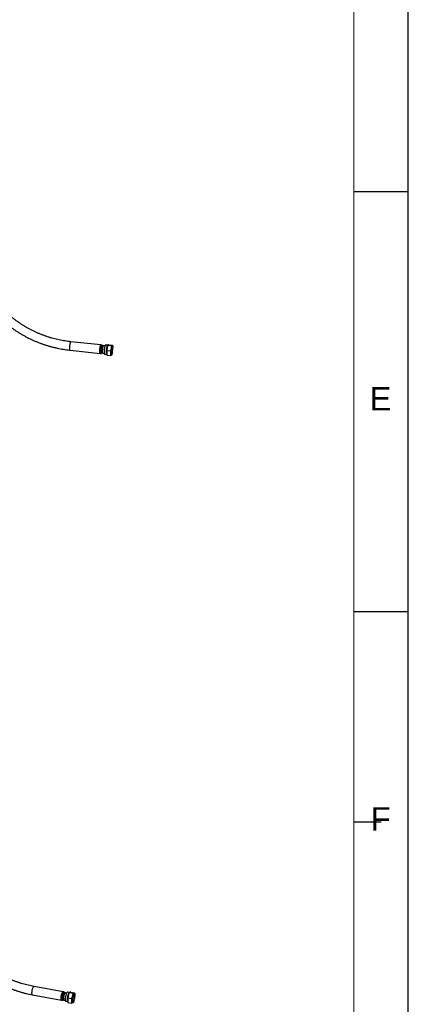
# Paper-space layout 'Sheet1' of a CAD drawing. Header units: millimetres. Extents: x -80341 to 21249, y 0 to 26255.
# Tile 153 of 154: x 19777 to 21025, y 6839 to 10003. Entities that reach past the tile are written whole.
import ezdxf

# ---------------------------------------------------------------- set-up
doc = ezdxf.new("R2010")
doc.units = ezdxf.units.MM
doc.linetypes.add('SLD-Sólida', pattern=[0])
doc.layers.add('DETALHAMENTO', color=8, linetype='SLD-Sólida')
doc.styles.add('SLDTEXTSTYLE2', font='ARIAL.TTF')

psp = doc.layouts.new('Sheet1')

# ---------------------------------------------------------------- linework, layer by layer
at = {"color": 7, "linetype": 'SLD-Sólida', "lineweight": 18, "ltscale": 25}
psp.add_line((20850, 175), (20850, 14675), dxfattribs=at)
at = {"color": 7, "linetype": 'SLD-Sólida', "lineweight": 25, "ltscale": 25}
for p, q in [((20037.8, 8958.1), (19941.4, 8968.3)), ((20038.9, 8956.9), (20038.1, 8957.9)), ((20041.7, 8957.6), (20039.7, 8957.8)), ((20050.7, 8954.9), (20045.5, 8955.5)), ((20058.7, 8957.1), (20052.3, 8957.8)), ((20059.9, 8957.4), (20058.6, 8957.1)), ((20059.9, 8957.3), (20059.3, 8955.5)), ((20059.8, 8957.2), (20072.3, 8955.9)), ((20062.7, 8958.7), (20075.2, 8957.4)), ((20075.2, 8957.4), (20075.5, 8954.7)), ((20075.6, 8953.8), (20075.5, 8954.7)), ((19938.5, 8941.2), (20034.9, 8931.1)), ((20035.2, 8931.2), (20036.3, 8932)), ((20036.9, 8930.9), (20038.9, 8930.7)), ((20039.4, 8935.3), (20042.2, 8935)), ((20044, 8952.8), (20041.2, 8953.1)), ((20043, 8932), (20048.2, 8931.5)), ((20049.2, 8928.4), (20055.6, 8927.7)), ((20055.5, 8927.7), (20056.7, 8927.1)), ((20056.5, 8929.1), (20056.6, 8928.1)), ((20057, 8940.6), (20069.4, 8939.2)), ((20057, 8925.5), (20069.4, 8924.2)), ((20072.3, 8925.6), (20072.9, 8927.3)), ((19817.9, 6869.9), (19911.3, 6852.8)), ((19916.2, 6879.5), (19822.8, 6896.6)), ((19917.1, 6878.7), (19917, 6878.9)), ((19920, 6878.8), (19918.1, 6879.1)), ((19921.1, 6873.9), (19919.2, 6874.2)), ((19927.6, 6875.6), (19923.5, 6876.3)), ((19936.5, 6877), (19930.3, 6878.1)), ((19936.5, 6877), (19936.3, 6877)), ((19936.5, 6877.1), (19948.6, 6874.9)), ((19941.3, 6878.3), (19953.4, 6876.1)), ((19912.2, 6853.1), (19912.4, 6853.2)), ((19913.2, 6852.5), (19915.1, 6852.2)), ((19916, 6856.7), (19917.9, 6856.3)), ((19917.6, 6854.4), (19918, 6855.3)), ((19919.3, 6853.2), (19923.4, 6852.4)), ((19925, 6849.1), (19931.1, 6848)), ((19931, 6848), (19931.4, 6847.8)), ((19931.3, 6857.9), (19931.3, 6857.6)), ((19931.7, 6860.7), (19943.7, 6858.5)), ((19931.7, 6845.6), (19943.7, 6843.4)), ((19953.8, 6863.8), (19953.8, 6864.1))]:
    psp.add_line(p, q, dxfattribs=at)
at = {"color": 7, "linetype": 'SLD-Sólida', "lineweight": 25, "ltscale": 25, "flags": 128}
for points in [[(19938.5, 8941.2), (19938.3, 8941.3), (19938.1, 8941.8), (19937.8, 8942.5), (19937.7, 8943.6), (19937.6, 8945), (19937.5, 8946.6), (19937.5, 8948.4), (19937.6, 8950.4), (19937.7, 8952.6), (19937.9, 8954.7), (19938.2, 8956.9), (19938.5, 8959), (19938.8, 8961), (19939.2, 8962.9), (19939.6, 8964.5), (19940, 8965.9)], [(19940, 8965.9), (19940.4, 8967), (19940.7, 8967.7), (19941.1, 8968.2), (19941.4, 8968.3)], [(20035.2, 8931.2), (20035.1, 8931.1), (20034.7, 8931.1), (20034.5, 8931.6), (20034.2, 8932.3), (20034.1, 8933.4), (20034, 8934.8), (20033.9, 8936.4), (20033.9, 8938.3), (20034, 8940.3), (20034.1, 8942.4), (20034.3, 8944.5), (20034.6, 8946.7), (20034.9, 8948.8), (20035.2, 8950.8), (20035.6, 8952.7), (20036, 8954.3), (20036.4, 8955.7)], [(20039.7, 8957.8), (20039.6, 8957.8), (20039.3, 8957.5), (20038.9, 8956.9), (20038.5, 8956), (20038.1, 8954.8), (20037.7, 8953.3), (20037.4, 8951.5), (20037, 8949.6), (20036.7, 8947.5), (20036.4, 8945.4), (20036.2, 8943.2), (20036, 8941.1), (20035.9, 8939.1), (20035.9, 8937.1), (20035.9, 8935.4), (20036, 8933.9), (20036.1, 8932.7), (20036.3, 8931.8), (20036.6, 8931.2), (20036.9, 8930.9), (20036.9, 8930.9)], [(20036.4, 8955.7), (20036.8, 8956.8), (20037.1, 8957.6), (20037.5, 8958), (20037.8, 8958.1), (20038.1, 8957.9)], [(20042.7, 8952.9), (20042.7, 8953.9), (20042.6, 8955.3), (20042.4, 8956.3), (20042.2, 8957.1), (20041.9, 8957.5), (20041.6, 8957.6), (20041.2, 8957.3), (20040.9, 8956.7), (20040.5, 8955.8), (20040.1, 8954.6), (20039.7, 8953), (20039.3, 8951.3), (20039, 8949.4), (20038.7, 8947.3), (20038.4, 8945.2), (20038.2, 8943), (20038, 8940.9), (20037.9, 8938.8), (20037.9, 8936.9), (20037.9, 8935.2), (20038, 8933.7), (20038.1, 8932.5), (20038.3, 8931.6), (20038.5, 8931), (20038.8, 8930.7), (20039.2, 8930.8), (20039.5, 8931.3), (20039.9, 8932), (20040.3, 8933.1), (20040.3, 8933.1)], [(20045.5, 8955.5), (20045.3, 8955.4), (20045, 8955.1), (20044.6, 8954.4), (20044.2, 8953.4), (20043.9, 8952.1), (20043.5, 8950.5), (20043.2, 8948.7), (20042.9, 8946.8), (20042.6, 8944.8), (20042.4, 8942.8), (20042.2, 8940.8), (20042.1, 8938.8), (20042.1, 8937.1), (20042.1, 8935.5), (20042.2, 8934.2), (20042.4, 8933.2), (20042.6, 8932.4), (20042.9, 8932.1), (20043, 8932)], [(20052.3, 8957.8), (20051.9, 8957.6), (20051.5, 8957.1), (20051.1, 8956.3), (20050.7, 8955.1), (20050.3, 8953.7), (20049.9, 8951.9), (20049.5, 8950), (20049.2, 8947.9), (20048.8, 8945.7), (20048.6, 8943.4), (20048.4, 8941.1), (20048.2, 8938.8), (20048.1, 8936.7), (20048.1, 8934.7), (20048.1, 8932.9), (20048.2, 8931.4), (20048.4, 8930.1), (20048.6, 8929.2), (20048.8, 8928.6), (20049.2, 8928.4), (20049.2, 8928.4)], [(20058.6, 8957.1), (20058.4, 8956.9), (20058, 8956.4), (20057.6, 8955.6), (20057.2, 8954.4), (20056.8, 8953), (20056.4, 8951.3), (20056, 8949.3), (20055.6, 8947.2), (20055.3, 8945), (20055.1, 8942.7), (20054.8, 8940.4), (20054.7, 8938.1), (20054.6, 8936), (20054.6, 8934), (20054.6, 8932.2), (20054.7, 8930.7), (20054.8, 8929.4), (20055.1, 8928.5), (20055.3, 8927.9), (20055.5, 8927.7)], [(20073, 8929.8), (20073.3, 8931.2), (20073.7, 8932.9), (20074.1, 8934.7), (20074.4, 8936.8), (20074.7, 8938.9), (20075, 8941.1), (20075.2, 8943.3), (20075.3, 8945.4), (20075.3, 8947.4), (20075.3, 8949.2), (20075.3, 8950.7), (20075.2, 8952), (20075, 8953), (20074.7, 8953.7), (20074.4, 8954), (20074.1, 8953.9), (20073.7, 8953.5), (20073.3, 8952.7), (20073, 8951.6), (20072.6, 8950.2), (20072.2, 8948.6), (20071.8, 8946.7), (20071.5, 8944.7), (20071.2, 8942.5), (20070.9, 8940.3), (20070.7, 8938.1), (20070.6, 8936), (20070.6, 8934.1), (20070.6, 8932.3), (20070.6, 8930.7), (20070.7, 8929.4), (20070.9, 8928.4), (20071.2, 8927.8), (20071.5, 8927.5), (20071.8, 8927.5), (20072.2, 8927.9), (20072.6, 8928.7), (20073, 8929.8)], [(20071.5, 8947.5), (20071.8, 8949.3), (20072.2, 8951), (20072.6, 8952.5), (20073, 8953.8), (20073.3, 8954.8), (20073.7, 8955.7), (20074.1, 8956.3), (20074.4, 8956.6)], [(20074.4, 8956.6), (20074.7, 8956.6), (20075, 8956.4), (20075.2, 8955.9), (20075.4, 8955.1), (20075.6, 8954.1), (20075.7, 8952.9), (20075.8, 8951.4), (20075.8, 8949.8)], [(20041.2, 8953.1), (20041.1, 8953), (20040.8, 8952.6), (20040.5, 8951.9), (20040.1, 8950.9), (20039.8, 8949.6), (20039.5, 8948.1), (20039.2, 8946.4), (20039, 8944.6), (20038.8, 8942.8), (20038.7, 8941.1), (20038.7, 8939.5), (20038.7, 8938), (20038.8, 8936.9), (20038.9, 8936), (20039.1, 8935.5), (20039.4, 8935.3)], [(20040.3, 8933.1), (20040.7, 8934.5), (20040.8, 8935.1)], [(20071.5, 8924.9), (20071.2, 8924.8), (20070.9, 8925), (20070.7, 8925.5), (20070.5, 8926.3), (20070.3, 8927.3), (20070.2, 8928.6), (20070.1, 8930), (20070.1, 8931.6)], [(20074.4, 8933.9), (20074.1, 8932.1), (20073.7, 8930.4), (20073.3, 8928.9), (20073, 8927.6), (20072.6, 8926.6), (20072.2, 8925.7), (20071.8, 8925.2), (20071.5, 8924.9)], [(20072.2, 8930.5), (20072.6, 8931.9), (20073, 8933.5), (20073.3, 8935.3), (20073.6, 8937.3), (20073.9, 8939.4), (20074.1, 8941.5), (20074.3, 8943.6), (20074.4, 8945.6), (20074.5, 8947.5), (20074.5, 8949.2), (20074.4, 8950.6), (20074.2, 8951.8), (20074, 8952.7), (20073.8, 8953.2), (20073.6, 8953.3)], [(19817.9, 6869.9), (19817.6, 6870), (19817.2, 6870.4), (19816.8, 6871.2), (19816.5, 6872.3), (19816.3, 6873.7), (19816.2, 6875.3), (19816.3, 6877.2), (19816.4, 6879.2), (19816.6, 6881.3), (19817, 6883.4), (19817.4, 6885.6), (19817.9, 6887.6), (19818.4, 6889.6), (19819, 6891.4), (19819.7, 6893), (19820.3, 6894.4)], [(19820.3, 6894.4), (19821, 6895.4), (19821.6, 6896.2), (19822.3, 6896.6), (19822.8, 6896.6)], [(19912.2, 6853.1), (19912.1, 6853), (19911.6, 6852.8), (19911, 6852.9), (19910.6, 6853.3), (19910.2, 6854.1), (19909.9, 6855.2), (19909.7, 6856.6), (19909.6, 6858.2), (19909.7, 6860.1), (19909.8, 6862.1), (19910, 6864.2), (19910.4, 6866.3), (19910.8, 6868.4), (19911.3, 6870.5), (19911.8, 6872.5), (19912.4, 6874.3), (19913.1, 6875.9), (19913.8, 6877.3)], [(19918.1, 6879.1), (19917.8, 6879.1), (19917.3, 6878.9), (19916.6, 6878.3), (19916, 6877.4), (19915.3, 6876.2), (19914.7, 6874.7), (19914.1, 6873), (19913.5, 6871.2), (19912.9, 6869.1), (19912.5, 6867), (19912.1, 6864.9), (19911.8, 6862.8), (19911.7, 6860.7), (19911.6, 6858.8), (19911.6, 6857.1), (19911.7, 6855.6), (19912, 6854.3), (19912.3, 6853.4), (19912.7, 6852.8), (19913.2, 6852.5), (19913.2, 6852.5)], [(19921.6, 6874.7), (19921.6, 6875), (19921.4, 6876.3), (19921.1, 6877.4), (19920.7, 6878.2), (19920.3, 6878.7), (19919.7, 6878.8), (19919.2, 6878.5), (19918.5, 6878), (19917.9, 6877.1), (19917.2, 6875.9), (19916.6, 6874.4), (19916, 6872.7), (19915.4, 6870.8), (19914.9, 6868.8), (19914.4, 6866.7), (19914, 6864.5), (19913.7, 6862.4), (19913.6, 6860.4), (19913.5, 6858.5), (19913.5, 6856.7), (19913.6, 6855.2), (19913.9, 6854), (19914.2, 6853.1), (19914.6, 6852.4), (19915.1, 6852.2), (19915.7, 6852.2), (19916.3, 6852.6), (19916.9, 6853.4), (19917.6, 6854.4), (19917.6, 6854.4)], [(19913.8, 6877.3), (19914.4, 6878.3), (19915.1, 6879.1), (19915.7, 6879.5), (19916.2, 6879.5), (19916.7, 6879.2), (19917, 6878.9)], [(19919.2, 6874.2), (19918.9, 6874.2), (19918.4, 6873.9), (19917.8, 6873.2), (19917.3, 6872.2), (19916.8, 6870.9), (19916.3, 6869.4), (19915.8, 6867.8), (19915.4, 6866), (19915.1, 6864.3), (19914.9, 6862.5), (19914.9, 6860.9), (19914.9, 6859.5), (19915, 6858.3), (19915.3, 6857.4), (19915.6, 6856.9), (19916, 6856.7)], [(19923.5, 6876.3), (19923.2, 6876.3), (19922.6, 6876), (19922, 6875.3), (19921.4, 6874.4), (19920.8, 6873.1), (19920.2, 6871.6), (19919.6, 6869.8), (19919.1, 6868), (19918.6, 6866), (19918.3, 6864), (19918, 6862), (19917.9, 6860), (19917.8, 6858.3), (19917.9, 6856.7), (19918, 6855.4), (19918.3, 6854.3), (19918.6, 6853.6), (19919.1, 6853.2), (19919.3, 6853.2)], [(19930.3, 6878.1), (19930.3, 6878.1), (19929.7, 6878), (19929, 6877.6), (19928.4, 6876.8), (19927.7, 6875.7), (19927, 6874.2), (19926.3, 6872.6), (19925.6, 6870.7), (19925, 6868.6), (19924.5, 6866.4), (19924.1, 6864.1), (19923.7, 6861.8), (19923.4, 6859.6), (19923.3, 6857.5), (19923.2, 6855.5), (19923.3, 6853.7), (19923.4, 6852.1), (19923.7, 6850.9), (19924.1, 6849.9), (19924.5, 6849.3), (19925, 6849.1)], [(19936.3, 6877), (19936, 6876.9), (19935.3, 6876.4), (19934.7, 6875.6), (19934, 6874.5), (19933.3, 6873.1), (19932.6, 6871.4), (19931.9, 6869.5), (19931.3, 6867.4), (19930.8, 6865.2), (19930.3, 6863), (19930, 6860.7), (19929.7, 6858.4), (19929.5, 6856.3), (19929.5, 6854.3), (19929.5, 6852.5), (19929.7, 6851), (19930, 6849.7), (19930.3, 6848.8), (19930.8, 6848.2), (19931, 6848)], [(19949.2, 6848.8), (19949.9, 6850.1), (19950.5, 6851.7), (19951.1, 6853.6), (19951.7, 6855.6), (19952.2, 6857.7), (19952.6, 6859.8), (19952.9, 6862), (19953.1, 6864.1), (19953.2, 6866.1), (19953.2, 6867.9), (19953.1, 6869.5), (19952.9, 6870.8), (19952.6, 6871.8), (19952.2, 6872.4), (19951.7, 6872.8), (19951.1, 6872.7), (19950.5, 6872.4), (19949.9, 6871.6), (19949.2, 6870.6), (19948.5, 6869.2), (19947.9, 6867.6), (19947.3, 6865.7), (19946.7, 6863.7), (19946.2, 6861.6), (19945.8, 6859.5), (19945.5, 6857.3), (19945.3, 6855.2), (19945.2, 6853.2), (19945.2, 6851.4), (19945.3, 6849.9), (19945.5, 6848.6), (19945.8, 6847.5), (19946.2, 6846.9), (19946.7, 6846.5), (19947.3, 6846.6), (19947.9, 6847), (19948.5, 6847.7), (19949.2, 6848.8)], [(19946.8, 6866.6), (19947.4, 6868.4), (19948, 6870), (19948.6, 6871.5), (19949.2, 6872.7), (19949.8, 6873.8), (19950.5, 6874.6), (19951.1, 6875.1), (19951.6, 6875.4)], [(19948.5, 6849.5), (19949.1, 6850.8), (19949.8, 6852.4), (19950.4, 6854.2), (19950.9, 6856.1), (19951.4, 6858.2), (19951.7, 6860.3), (19952, 6862.4), (19952.2, 6864.4), (19952.3, 6866.3), (19952.3, 6868), (19952.1, 6869.4), (19951.9, 6870.6), (19951.6, 6871.5), (19951.1, 6872), (19950.6, 6872.2), (19950.3, 6872.1)], [(19951.6, 6875.4), (19952.2, 6875.4), (19952.6, 6875.1), (19953, 6874.6), (19953.4, 6873.8), (19953.7, 6872.8), (19953.9, 6871.5), (19954, 6870.1), (19954, 6868.5)], [(19946.8, 6843.9), (19946.3, 6843.9), (19945.8, 6844.2), (19945.4, 6844.7), (19945, 6845.5), (19944.7, 6846.5), (19944.5, 6847.8), (19944.4, 6849.2), (19944.4, 6850.9)], [(19945.8, 6847.6), (19946.1, 6847.4), (19946.6, 6847.4), (19947.2, 6847.8), (19947.9, 6848.5), (19948.5, 6849.5)], [(19951.6, 6852.7), (19951.1, 6851), (19950.5, 6849.3), (19949.8, 6847.9), (19949.2, 6846.6), (19948.6, 6845.6), (19948, 6844.8), (19947.4, 6844.2), (19946.8, 6843.9)]]:
    psp.add_lwpolyline(points, dxfattribs=at)
at = {"color": 7, "linetype": 'SLD-Sólida', "lineweight": 25, "ltscale": 625}
for centre, radius, start, end in [((20102.2, 8942), 45, 162.5359, 171.1802), ((20155.2, 8932.1), 99, 170.1934, 179.4228), ((20092.8, 8932.7), 36.5, 179.4744, 185.777), ((20169, 8930.6), 99, 170.1934, 179.4228), ((20069.1, 8930.8), 3.18, 307.3529, 354.7943), ((19976.9, 8950.8), 99, 350.1934, 359.4228), ((19993, 6851.6), 62, 163.718, 174.1818), ((20003.3, 6849.8), 58.9, 163.4906, 179.0068), ((19895.2, 6869.5), 58.9, 343.4906, 359.0068)]:
    psp.add_arc(centre, radius, start, end, dxfattribs=at)
at = {"color": 7, "linetype": 'SLD-Sólida', "lineweight": 25, "ltscale": 25}
for points, knots in [([(19625.7, 9236.1), (19625.7, 9234.6), (19625.7, 9230.4), (19626, 9223.3), (19626.7, 9215), (19627.6, 9206.6), (19628.9, 9198.3), (19630.4, 9189.9), (19632.3, 9181.6), (19634.5, 9173.3), (19637, 9165), (19639.7, 9156.7), (19642.8, 9148.5), (19646.2, 9140.4), (19649.9, 9132.3), (19653.8, 9124.3), (19658.1, 9116.4), (19662.6, 9108.5), (19667.4, 9100.8), (19672.5, 9093.1), (19677.8, 9085.6), (19683.4, 9078.2), (19689.3, 9070.9), (19695.4, 9063.7), (19701.7, 9056.7), (19708.3, 9049.8), (19715.1, 9043.1), (19722.2, 9036.6), (19729.4, 9030.2), (19736.9, 9024), (19744.6, 9017.9), (19752.4, 9012.1), (19760.5, 9006.4), (19768.7, 9001), (19777.1, 8995.7), (19785.6, 8990.7), (19794.3, 8985.8), (19803.2, 8981.2), (19812.2, 8976.8), (19821.3, 8972.6), (19830.5, 8968.7), (19839.8, 8964.9), (19849.3, 8961.5), (19858.8, 8958.2), (19868.4, 8955.2), (19878.1, 8952.5), (19887.8, 8950), (19897.6, 8947.8), (19907.5, 8945.8), (19917.3, 8944), (19927, 8942.6), (19934.1, 8941.7), (19937.9, 8941.3), (19938.5, 8941.2)], [0, 0, 0, 0, 0.010828, 0.030792, 0.050762, 0.070744, 0.090738, 0.110743, 0.130761, 0.150791, 0.170833, 0.190887, 0.210953, 0.231029, 0.251116, 0.271213, 0.291319, 0.311434, 0.331557, 0.351686, 0.371822, 0.391965, 0.412112, 0.432264, 0.45242, 0.472579, 0.492742, 0.512907, 0.533075, 0.553244, 0.573415, 0.593587, 0.61376, 0.633934, 0.654109, 0.674284, 0.69446, 0.714636, 0.734813, 0.754989, 0.775166, 0.795343, 0.81552, 0.835698, 0.855876, 0.876054, 0.896232, 0.91641, 0.936589, 0.956768, 0.976948, 0.996064, 1, 1, 1, 1]), ([(19941.4, 8968.3), (19939.8, 8968.5), (19935, 8969), (19927.1, 8970.1), (19917.7, 8971.6), (19908.3, 8973.3), (19898.9, 8975.3), (19889.6, 8977.6), (19880.4, 8980.1), (19871.2, 8982.8), (19862.1, 8985.8), (19853.1, 8989), (19844.1, 8992.5), (19835.3, 8996.2), (19826.6, 9000.1), (19818, 9004.2), (19809.5, 9008.5), (19801.2, 9013.1), (19793, 9017.8), (19785, 9022.8), (19777.2, 9027.9), (19769.5, 9033.3), (19762, 9038.8), (19754.7, 9044.5), (19747.7, 9050.4), (19740.8, 9056.4), (19734.1, 9062.6), (19727.7, 9069), (19721.4, 9075.5), (19715.5, 9082.1), (19709.7, 9088.8), (19704.2, 9095.7), (19699, 9102.7), (19694, 9109.8), (19689.3, 9117), (19684.9, 9124.3), (19680.7, 9131.7), (19676.8, 9139.2), (19673.2, 9146.7), (19669.8, 9154.3), (19666.8, 9161.9), (19664.1, 9169.6), (19661.6, 9177.4), (19659.5, 9185.1), (19657.6, 9192.9), (19656, 9200.7), (19654.8, 9208.5), (19653.9, 9216.3), (19653.2, 9224), (19652.9, 9230.7), (19652.9, 9234.7), (19652.9, 9236.1)], [0, 0, 0, 0, 0.010795, 0.031554, 0.052315, 0.073075, 0.093835, 0.114596, 0.135355, 0.156115, 0.176875, 0.197634, 0.218393, 0.239151, 0.259909, 0.280667, 0.301425, 0.322182, 0.342938, 0.363695, 0.384451, 0.405207, 0.425963, 0.44672, 0.467477, 0.488234, 0.508993, 0.529752, 0.550514, 0.571278, 0.592045, 0.612815, 0.633589, 0.654368, 0.675153, 0.695944, 0.716743, 0.73755, 0.758366, 0.779193, 0.800031, 0.820882, 0.841747, 0.862626, 0.88352, 0.904431, 0.925358, 0.946303, 0.967265, 0.988245, 1, 1, 1, 1]), ([(20059.8, 8957.2), (20059.4, 8955.8), (20058.6, 8953.1), (20058, 8950.3), (20057.7, 8948.9)], [0, 0, 0, 0, 0.498963, 1, 1, 1, 1]), ([(20060.6, 8958), (20060.4, 8957.9), (20060, 8957.6), (20059.9, 8957.3), (20059.8, 8957.2)], [0, 0, 0, 0, 0.498791, 1, 1, 1, 1]), ([(20062.7, 8958.7), (20062.3, 8958.6), (20061.4, 8958.4), (20060.9, 8958.1), (20060.6, 8958)], [0, 0, 0, 0, 0.498963, 1, 1, 1, 1]), ([(20071.5, 8947.5), (20071.7, 8948.9), (20072.1, 8951.7), (20072.2, 8954.5), (20072.3, 8955.9)], [0, 0, 0, 0, 0.498791, 1, 1, 1, 1]), ([(20072.3, 8955.9), (20072.7, 8956), (20073.6, 8956.2), (20074.1, 8956.4), (20074.4, 8956.6)], [0, 0, 0, 0, 0.498963, 1, 1, 1, 1]), ([(20074.4, 8956.6), (20074.6, 8956.7), (20075, 8957), (20075.1, 8957.3), (20075.2, 8957.4)], [0, 0, 0, 0, 0.498791, 1, 1, 1, 1]), ([(20057, 8940.6), (20056.8, 8939.3), (20056.4, 8936.9), (20056.3, 8934.3), (20056.3, 8933.1)], [0, 0, 0, 0, 0.498963, 1, 1, 1, 1]), ([(20056.3, 8933.1), (20056.3, 8931.8), (20056.4, 8929.3), (20056.8, 8926.7), (20057, 8925.5)], [0, 0, 0, 0, 0.51333, 1, 1, 1, 1]), ([(20057.7, 8948.9), (20057.5, 8947.5), (20057.1, 8944.8), (20057, 8942), (20057, 8940.6)], [0, 0, 0, 0, 0.498791, 1, 1, 1, 1]), ([(20069.4, 8939.2), (20069.8, 8940.6), (20070.7, 8943.3), (20071.2, 8946.1), (20071.5, 8947.5)], [0, 0, 0, 0, 0.498963, 1, 1, 1, 1]), ([(20070.1, 8931.6), (20070, 8932.9), (20070, 8935.5), (20069.6, 8938), (20069.4, 8939.2)], [0, 0, 0, 0, 0.51333, 1, 1, 1, 1]), ([(20069.4, 8924.2), (20069.6, 8925.4), (20070, 8927.8), (20070, 8930.4), (20070.1, 8931.6)], [0, 0, 0, 0, 0.498963, 1, 1, 1, 1]), ([(20071.5, 8924.9), (20071.2, 8924.7), (20070.7, 8924.5), (20069.8, 8924.3), (20069.4, 8924.2)], [0, 0, 0, 0, 0.498791, 1, 1, 1, 1]), ([(20072.3, 8925.6), (20072.2, 8925.5), (20072.1, 8925.2), (20071.7, 8925), (20071.5, 8924.9)], [0, 0, 0, 0, 0.455785, 1, 1, 1, 1]), ([(19515.4, 7186.2), (19515.4, 7184.7), (19515.4, 7180.4), (19515.7, 7173.4), (19516.3, 7165), (19517.2, 7156.5), (19518.5, 7148.1), (19520, 7139.6), (19521.8, 7131.1), (19523.9, 7122.7), (19526.3, 7114.2), (19529.1, 7105.8), (19532.1, 7097.3), (19535.3, 7088.9), (19538.9, 7080.6), (19542.8, 7072.3), (19546.9, 7064.1), (19551.3, 7055.9), (19556, 7047.9), (19560.9, 7039.9), (19566.1, 7032), (19571.5, 7024.1), (19577.2, 7016.5), (19583.1, 7008.9), (19589.3, 7001.4), (19595.7, 6994.1), (19602.3, 6986.9), (19609.2, 6979.9), (19616.2, 6973), (19623.4, 6966.3), (19630.9, 6959.7), (19638.5, 6953.3), (19646.3, 6947.1), (19654.3, 6941.1), (19662.4, 6935.2), (19670.7, 6929.6), (19679.2, 6924.2), (19687.8, 6918.9), (19696.5, 6913.9), (19705.3, 6909.1), (19714.3, 6904.5), (19723.3, 6900.2), (19732.5, 6896), (19741.7, 6892.1), (19751.1, 6888.5), (19760.5, 6885.1), (19769.9, 6881.9), (19779.4, 6879), (19789, 6876.3), (19798.5, 6873.9), (19808.2, 6871.7), (19814.6, 6870.5), (19817.9, 6869.9)], [0, 0, 0, 0, 0.01083, 0.030872, 0.050922, 0.070988, 0.091068, 0.111161, 0.131268, 0.151386, 0.171516, 0.191657, 0.211807, 0.231965, 0.252132, 0.272305, 0.292484, 0.312669, 0.332858, 0.353051, 0.373247, 0.393446, 0.413648, 0.433851, 0.454055, 0.474261, 0.494467, 0.514674, 0.534881, 0.555089, 0.575296, 0.595504, 0.615712, 0.635919, 0.656127, 0.676334, 0.696542, 0.716749, 0.736957, 0.757165, 0.777373, 0.797582, 0.817791, 0.838, 0.85821, 0.878421, 0.898632, 0.918843, 0.939055, 0.959268, 0.979481, 1, 1, 1, 1]), ([(19822.8, 6896.6), (19821.2, 6896.9), (19816.6, 6897.8), (19808.9, 6899.4), (19799.8, 6901.6), (19790.7, 6904), (19781.7, 6906.7), (19772.7, 6909.6), (19763.7, 6912.8), (19754.8, 6916.2), (19746, 6919.8), (19737.3, 6923.7), (19728.6, 6927.8), (19720, 6932.1), (19711.6, 6936.6), (19703.3, 6941.4), (19695, 6946.3), (19687, 6951.5), (19679.1, 6956.8), (19671.3, 6962.3), (19663.7, 6968.1), (19656.2, 6974), (19649, 6980), (19641.9, 6986.3), (19635, 6992.6), (19628.3, 6999.2), (19621.8, 7005.9), (19615.6, 7012.7), (19609.5, 7019.6), (19603.7, 7026.7), (19598.1, 7033.9), (19592.8, 7041.2), (19587.7, 7048.5), (19582.9, 7056), (19578.3, 7063.6), (19573.9, 7071.2), (19569.9, 7078.9), (19566.1, 7086.6), (19562.6, 7094.4), (19559.3, 7102.3), (19556.3, 7110.1), (19553.7, 7118), (19551.3, 7125.9), (19549.1, 7133.8), (19547.3, 7141.7), (19545.8, 7149.6), (19544.6, 7157.5), (19543.6, 7165.3), (19543, 7173.1), (19542.6, 7180.1), (19542.6, 7184.4), (19542.6, 7186.2)], [0, 0, 0, 0, 0.0107821, 0.0315082, 0.0522357, 0.0729631, 0.0936906, 0.1144181, 0.1351458, 0.1558737, 0.1766017, 0.1973298, 0.218058, 0.2387861, 0.2595141, 0.2802419, 0.3009694, 0.3216964, 0.342423, 0.363149, 0.3838744, 0.4045991, 0.425323, 0.4460462, 0.4667687, 0.4874905, 0.5082117, 0.5289324, 0.5496528, 0.570373, 0.5910932, 0.6118139, 0.6325353, 0.6532579, 0.6739823, 0.6947089, 0.7154385, 0.7361719, 0.7569099, 0.7776534, 0.7984036, 0.8191615, 0.8399284, 0.8607054, 0.8814941, 0.9022957, 0.9231116, 0.9439433, 0.9647922, 0.9856594, 1, 1, 1, 1]), ([(19933.4, 6869), (19933.1, 6867.6), (19932.3, 6864.9), (19931.9, 6862.1), (19931.7, 6860.7)], [0, 0, 0, 0, 0.498791, 1, 1, 1, 1]), ([(19936.5, 6877.1), (19935.9, 6875.8), (19934.8, 6873.1), (19933.9, 6870.4), (19933.4, 6869)], [0, 0, 0, 0, 0.498963, 1, 1, 1, 1]), ([(19938.3, 6877.8), (19937.9, 6877.7), (19937.2, 6877.5), (19936.7, 6877.2), (19936.5, 6877.1)], [0, 0, 0, 0, 0.498791, 1, 1, 1, 1]), ([(19941.3, 6878.3), (19940.8, 6878.3), (19939.6, 6878.1), (19938.7, 6877.9), (19938.3, 6877.8)], [0, 0, 0, 0, 0.498963, 1, 1, 1, 1]), ([(19943.7, 6858.5), (19944.3, 6859.8), (19945.5, 6862.5), (19946.4, 6865.2), (19946.8, 6866.6)], [0, 0, 0, 0, 0.498963, 1, 1, 1, 1]), ([(19946.8, 6866.6), (19947.2, 6867.9), (19947.9, 6870.7), (19948.4, 6873.5), (19948.6, 6874.9)], [0, 0, 0, 0, 0.498791, 1, 1, 1, 1]), ([(19948.6, 6874.9), (19949.2, 6874.9), (19950.3, 6875.1), (19951.2, 6875.3), (19951.6, 6875.4)], [0, 0, 0, 0, 0.498963, 1, 1, 1, 1]), ([(19951.6, 6875.4), (19952, 6875.5), (19952.7, 6875.7), (19953.2, 6876), (19953.4, 6876.1)], [0, 0, 0, 0, 0.498791, 1, 1, 1, 1]), ([(19953.4, 6876.1), (19953.6, 6874.8), (19954, 6872.3), (19954, 6869.7), (19954, 6868.5)], [0, 0, 0, 0, 0.4989632, 1, 1, 1, 1]), ([(19954, 6868.5), (19954, 6867.2), (19954, 6865.7), (19953.8, 6864.3), (19953.8, 6864.1)], [0, 0, 0, 0, 0.8895078, 1, 1, 1, 1]), ([(19931.7, 6860.7), (19931.5, 6859.5), (19931.1, 6857.1), (19931.1, 6854.6), (19931, 6853.3)], [0, 0, 0, 0, 0.4989632, 1, 1, 1, 1]), ([(19931, 6853.3), (19931.1, 6852), (19931.1, 6849.5), (19931.5, 6846.9), (19931.7, 6845.6)], [0, 0, 0, 0, 0.51333, 1, 1, 1, 1]), ([(19944.4, 6850.9), (19944.3, 6852.2), (19944.3, 6854.7), (19943.9, 6857.3), (19943.7, 6858.5)], [0, 0, 0, 0, 0.51333, 1, 1, 1, 1]), ([(19943.7, 6843.4), (19943.9, 6844.6), (19944.3, 6847.1), (19944.3, 6849.6), (19944.4, 6850.9)], [0, 0, 0, 0, 0.498963, 1, 1, 1, 1]), ([(19946.8, 6843.9), (19946.4, 6843.8), (19945.5, 6843.6), (19944.3, 6843.5), (19943.7, 6843.4)], [0, 0, 0, 0, 0.498791, 1, 1, 1, 1]), ([(19948.6, 6844.7), (19948.4, 6844.6), (19947.9, 6844.3), (19947.2, 6844.1), (19946.8, 6843.9)], [0, 0, 0, 0, 0.498963, 1, 1, 1, 1]), ([(19951.6, 6852.7), (19951.2, 6851.4), (19950.3, 6848.7), (19949.2, 6846), (19948.6, 6844.7)], [0, 0, 0, 0, 0.498791, 1, 1, 1, 1])]:
    psp.add_open_spline(points, degree=3, knots=knots, dxfattribs=at)
at = {"layer": 'DETALHAMENTO', "color": 7, "ltscale": 25}
for p, q in [((21025, 9450), (21025, 10800)), ((21025, 9450), (21025, 10800)), ((21025, 9450), (21025, 10800)), ((21025, 8100), (21025, 9450)), ((21025, 8100), (21025, 9450)), ((21025, 8100), (21025, 9450)), ((21025, 6750), (21025, 8100)), ((21025, 6750), (21025, 8100)), ((21025, 6750), (21025, 8100))]:
    psp.add_line(p, q, dxfattribs=at)
at = {"layer": 'DETALHAMENTO', "color": 7, "linetype": 'SLD-Sólida', "ltscale": 25}
for p, q in [((21025, 9450), (20850, 9450)), ((21025, 8100), (20850, 8100)), ((20937.5, 7425), (20850, 7425))]:
    psp.add_line(p, q, dxfattribs=at)

# ---------------------------------------------------------------- texts
at = {"layer": 'DETALHAMENTO', "color": 7, "ltscale": 25, "char_height": 75, "attachment_point": 1, "style": 'SLDTEXTSTYLE2'}
for s, insert in [('E', (20900.8, 8822.7)), ('F', (20904, 7472.7))]:
    psp.add_mtext(s, dxfattribs=dict(at, insert=insert))

doc.saveas('drawing.dxf')
